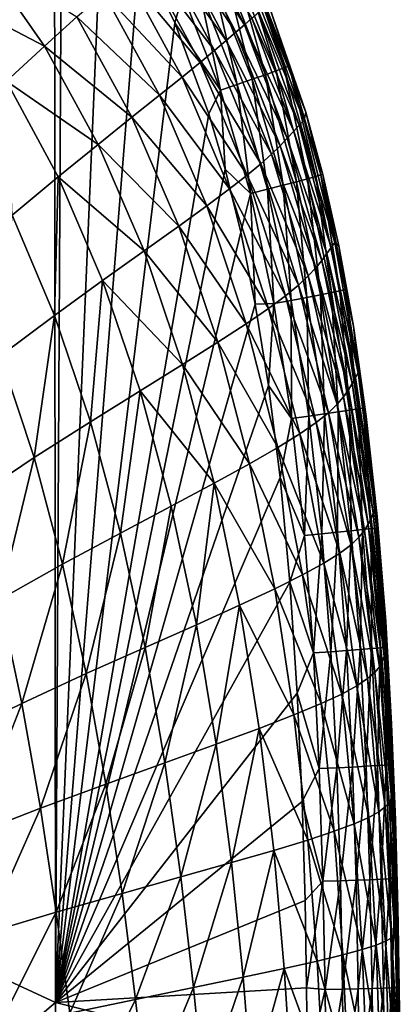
# Model space of a CAD drawing. Header units: metres. Extents: x -59 to 113, y -107 to 107.
# Tile 133 of 192: x 3.47 to 7.58, y 88.22 to 98.83. Entities that reach past the tile are written whole.
import ezdxf

# ---------------------------------------------------------------- set-up
doc = ezdxf.new("R2010")
doc.units = ezdxf.units.M
doc.layers.add('solid_20_382_333_XXX', color=7, linetype='CONTINUOUS')

msp = doc.modelspace()

# ---------------------------------------------------------------- linework, layer by layer
at = {"layer": 'solid_20_382_333_XXX'}
for points in [[(3.458387, 101.239014, -22.513395), (-4.687139, 92.191849, -22.700602), (3.849913, 100.853073, -22.518848)], [(3.849913, 100.853073, -22.518848), (-4.687139, 92.191849, -22.700602), (3.8606, 88.235008, -22.715561)], [(3.930583, 100.764153, -22.520155), (3.849913, 100.853073, -22.518848), (3.8606, 88.235008, -22.715561)], [(4.366733, 100.215111, -22.528517), (3.930583, 100.764153, -22.520155), (3.8606, 88.235008, -22.715561)], [(4.770224, 99.574326, -22.538691), (4.366733, 100.215111, -22.528517), (3.8606, 88.235008, -22.715561)], [(5.115233, 99.725243, -42.881531), (5.231021, 99.81308, -40.267052), (5.807789, 98.697128, -40.281452)], [(5.231021, 99.81308, -40.267052), (5.335015, 99.889259, -37.406361), (5.899265, 98.77713, -37.41769)], [(5.807789, 98.697128, -40.281452), (5.231021, 99.81308, -40.267052), (5.899265, 98.77713, -37.41769)], [(5.899265, 98.77713, -37.41769), (5.335015, 99.889259, -37.406361), (5.981481, 98.849197, -34.304405)], [(4.980895, 99.619583, -45.256332), (5.115233, 99.725243, -42.881531), (5.703233, 98.606873, -42.899181)], [(5.703233, 98.606873, -42.899181), (5.115233, 99.725243, -42.881531), (5.807789, 98.697128, -40.281452)], [(4.819437, 99.48848, -47.399414), (4.980895, 99.619583, -45.256332), (5.577945, 98.500961, -45.277531)], [(5.577945, 98.500961, -45.277531), (4.980895, 99.619583, -45.256332), (5.703233, 98.606873, -42.899181)], [(2.688774, 99.100357, -54.894184), (3.073157, 99.505058, -53.779716), (3.740895, 98.548439, -53.829441)], [(3.740895, 98.548439, -53.829441), (3.073157, 99.505058, -53.779716), (4.090327, 98.862724, -52.524136)], [(5.149848, 98.799477, -22.551296), (4.770224, 99.574326, -22.538691), (3.8606, 88.235008, -22.715561)], [(4.622352, 99.324219, -49.318851), (4.819437, 99.48848, -47.399414), (5.422484, 98.372581, -47.424698)], [(5.234792, 99.102745, -22.566212), (4.770224, 99.574326, -22.538691), (5.149848, 98.799477, -22.551296)], [(5.422484, 98.372581, -47.424698), (4.819437, 99.48848, -47.399414), (5.577945, 98.500961, -45.277531)], [(5.810983, 99.375267, -22.989668), (5.699562, 99.321465, -22.839737), (6.126218, 98.240013, -22.856703)], [(5.894359, 99.416489, -23.161999), (5.810983, 99.375267, -22.989668), (6.242347, 98.281746, -23.006365)], [(6.242347, 98.281746, -23.006365), (5.810983, 99.375267, -22.989668), (6.126218, 98.240013, -22.856703)], [(6.329379, 98.313995, -23.178331), (5.945912, 99.443336, -23.352537), (5.894359, 99.416489, -23.161999)], [(6.329379, 98.313995, -23.178331), (5.894359, 99.416489, -23.161999), (6.242347, 98.281746, -23.006365)], [(5.945912, 99.443336, -23.352537), (6.383396, 98.335365, -23.368437), (6.170849, 98.967125, -23.563618)], [(6.329379, 98.313995, -23.178331), (6.383396, 98.335365, -23.368437), (5.945912, 99.443336, -23.352537)], [(4.381804, 99.118507, -51.023834), (4.622352, 99.324219, -49.318851), (5.227478, 98.214828, -49.348976)], [(5.227478, 98.214828, -49.348976), (4.622352, 99.324219, -49.318851), (5.422484, 98.372581, -47.424698)], [(5.699562, 99.321465, -22.839737), (5.563871, 99.256912, -22.716393), (5.984911, 98.190178, -22.733505)], [(6.126218, 98.240013, -22.856703), (5.699562, 99.321465, -22.839737), (5.984911, 98.190178, -22.733505)], [(5.407689, 99.183395, -22.623821), (5.234792, 99.102745, -22.566212), (5.642432, 98.071823, -22.58316)], [(5.563871, 99.256912, -22.716393), (5.407689, 99.183395, -22.623821), (5.822343, 98.133652, -22.640936)], [(5.822343, 98.133652, -22.640936), (5.407689, 99.183395, -22.623821), (5.642432, 98.071823, -22.58316)], [(5.984911, 98.190178, -22.733505), (5.563871, 99.256912, -22.716393), (5.822343, 98.133652, -22.640936)], [(3.330977, 98.168999, -54.94849), (2.688774, 99.100357, -54.894184), (3.740895, 98.548439, -53.829441)], [(4.090327, 98.862724, -52.524136), (4.381804, 99.118507, -51.023834), (4.9843, 98.020157, -51.059425)], [(4.9843, 98.020157, -51.059425), (4.381804, 99.118507, -51.023834), (5.227478, 98.214828, -49.348976)], [(5.642432, 98.071823, -22.58316), (5.234792, 99.102745, -22.566212), (5.149848, 98.799477, -22.551296)], [(6.054997, 98.91301, -30.938728), (6.116932, 98.96534, -27.317715), (6.542895, 97.749702, -27.322618)], [(6.170849, 98.967125, -23.563618), (6.561272, 97.837189, -23.579445), (6.116932, 98.96534, -27.317715)], [(6.561272, 97.837189, -23.579445), (6.542895, 97.749702, -27.322618), (6.116932, 98.96534, -27.317715)], [(6.383396, 98.335365, -23.368437), (6.561272, 97.837189, -23.579445), (6.170849, 98.967125, -23.563618)], [(3.740895, 98.548439, -53.829441), (4.090327, 98.862724, -52.524136), (4.684728, 97.780647, -52.565506)], [(4.684728, 97.780647, -52.565506), (4.090327, 98.862724, -52.524136), (4.9843, 98.020157, -51.059425)], [(5.899265, 98.77713, -37.41769), (5.981481, 98.849197, -34.304405), (6.4315, 97.629379, -34.313988)], [(5.981481, 98.849197, -34.304405), (6.054997, 98.91301, -30.938728), (6.49202, 97.695389, -30.945854)], [(6.4315, 97.629379, -34.313988), (5.981481, 98.849197, -34.304405), (6.49202, 97.695389, -30.945854)], [(6.49202, 97.695389, -30.945854), (6.054997, 98.91301, -30.938728), (6.542895, 97.749702, -27.322618)], [(5.515285, 97.816147, -22.567457), (5.149848, 98.799477, -22.551296), (3.8606, 88.235008, -22.715561)], [(5.642432, 98.071823, -22.58316), (5.149848, 98.799477, -22.551296), (5.515285, 97.816147, -22.567457)], [(5.807789, 98.697128, -40.281452), (5.899265, 98.77713, -37.41769), (6.362942, 97.555298, -37.429966)], [(6.362942, 97.555298, -37.429966), (5.899265, 98.77713, -37.41769), (6.4315, 97.629379, -34.313988)], [(5.703233, 98.606873, -42.899181), (5.807789, 98.697128, -40.281452), (6.284745, 97.473999, -40.296509)], [(6.284745, 97.473999, -40.296509), (5.807789, 98.697128, -40.281452), (6.362942, 97.555298, -37.429966)], [(3.330977, 98.168999, -54.94849), (3.740895, 98.548439, -53.829441), (4.321003, 97.488571, -53.876526)], [(4.321003, 97.488571, -53.876526), (3.740895, 98.548439, -53.829441), (4.684728, 97.780647, -52.565506)], [(5.577945, 98.500961, -45.277531), (5.703233, 98.606873, -42.899181), (6.192241, 97.383766, -42.916962)], [(6.192241, 97.383766, -42.916962), (5.703233, 98.606873, -42.899181), (6.284745, 97.473999, -40.296509)], [(5.422484, 98.372581, -47.424698), (5.577945, 98.500961, -45.277531), (6.077046, 97.279991, -45.298126)], [(6.077046, 97.279991, -45.298126), (5.577945, 98.500961, -45.277531), (6.192241, 97.383766, -42.916962)], [(5.227478, 98.214828, -49.348976), (5.422484, 98.372581, -47.424698), (5.929039, 97.156708, -47.448521)], [(5.929039, 97.156708, -47.448521), (5.422484, 98.372581, -47.424698), (6.077046, 97.279991, -45.298126)], [(6.329379, 98.313995, -23.178331), (6.242347, 98.281746, -23.006365), (6.580561, 97.116882, -23.024258)], [(6.669858, 97.1418, -23.195854), (6.383396, 98.335365, -23.368437), (6.329379, 98.313995, -23.178331)], [(6.669858, 97.1418, -23.195854), (6.329379, 98.313995, -23.178331), (6.580561, 97.116882, -23.024258)], [(6.383396, 98.335365, -23.368437), (6.725488, 97.158661, -23.385534), (6.561272, 97.837189, -23.579445)], [(6.669858, 97.1418, -23.195854), (6.725488, 97.158661, -23.385534), (6.383396, 98.335365, -23.368437)], [(4.9843, 98.020157, -51.059425), (5.227478, 98.214828, -49.348976), (5.738162, 97.007881, -49.37672)], [(5.738162, 97.007881, -49.37672), (5.227478, 98.214828, -49.348976), (5.929039, 97.156708, -47.448521)], [(6.126218, 98.240013, -22.856703), (5.984911, 98.190178, -22.733505), (6.31694, 97.047104, -22.751863)], [(6.242347, 98.281746, -23.006365), (6.126218, 98.240013, -22.856703), (6.461589, 97.084969, -22.87488)], [(6.461589, 97.084969, -22.87488), (6.126218, 98.240013, -22.856703), (6.31694, 97.047104, -22.751863)], [(6.580561, 97.116882, -23.024258), (6.242347, 98.281746, -23.006365), (6.461589, 97.084969, -22.87488)], [(3.890011, 97.13784, -55.000118), (3.330977, 98.168999, -54.94849), (4.321003, 97.488571, -53.876526)], [(3.393612, 96.723701, -55.944027), (3.330977, 98.168999, -54.94849), (3.890011, 97.13784, -55.000118)], [(5.822343, 98.133652, -22.640936), (5.642432, 98.071823, -22.58316), (5.96659, 96.957779, -22.601463)], [(5.984911, 98.190178, -22.733505), (5.822343, 98.133652, -22.640936), (6.150608, 97.004349, -22.659344)], [(6.150608, 97.004349, -22.659344), (5.822343, 98.133652, -22.640936), (5.96659, 96.957779, -22.601463)], [(6.31694, 97.047104, -22.751863), (5.984911, 98.190178, -22.733505), (6.150608, 97.004349, -22.659344)], [(4.684728, 97.780647, -52.565506), (4.9843, 98.020157, -51.059425), (5.495084, 96.826744, -51.091751)], [(5.495084, 96.826744, -51.091751), (4.9843, 98.020157, -51.059425), (5.738162, 97.007881, -49.37672)], [(5.642432, 98.071823, -22.58316), (5.515285, 97.816147, -22.567457), (5.691195, 97.220398, -22.577242)], [(5.96659, 96.957779, -22.601463), (5.642432, 98.071823, -22.58316), (5.691195, 97.220398, -22.577242)], [(5.691195, 97.220398, -22.577242), (5.515285, 97.816147, -22.567457), (3.8606, 88.235008, -22.715561)], [(4.321003, 97.488571, -53.876526), (4.684728, 97.780647, -52.565506), (5.19087, 96.606186, -52.602852)], [(5.19087, 96.606186, -52.602852), (4.684728, 97.780647, -52.565506), (5.495084, 96.826744, -51.091751)], [(6.561272, 97.837189, -23.579445), (6.744411, 97.162338, -23.589001), (6.542895, 97.749702, -27.322618)], [(6.725488, 97.158661, -23.385534), (6.744411, 97.162338, -23.589001), (6.561272, 97.837189, -23.579445)], [(6.4315, 97.629379, -34.313988), (6.49202, 97.695389, -30.945854), (6.83658, 96.37648, -30.953732)], [(6.49202, 97.695389, -30.945854), (6.542895, 97.749702, -27.322618), (6.876244, 96.430519, -27.327917)], [(6.83658, 96.37648, -30.953732), (6.49202, 97.695389, -30.945854), (6.876244, 96.430519, -27.327917)], [(6.744411, 97.162338, -23.589001), (6.876244, 96.430519, -27.327917), (6.542895, 97.749702, -27.322618)], [(6.362942, 97.555298, -37.429966), (6.4315, 97.629379, -34.313988), (6.789119, 96.310974, -34.32449)], [(6.789119, 96.310974, -34.32449), (6.4315, 97.629379, -34.313988), (6.83658, 96.37648, -30.953732)], [(3.890011, 97.13784, -55.000118), (4.321003, 97.488571, -53.876526), (4.817039, 96.339211, -53.919044)], [(4.817039, 96.339211, -53.919044), (4.321003, 97.488571, -53.876526), (5.19087, 96.606186, -52.602852)], [(6.192241, 97.383766, -42.916962), (6.284745, 97.473999, -40.296509), (6.669223, 96.158073, -40.311989)], [(6.284745, 97.473999, -40.296509), (6.362942, 97.555298, -37.429966), (6.734191, 96.237778, -37.443058)], [(6.669223, 96.158073, -40.311989), (6.284745, 97.473999, -40.296509), (6.734191, 96.237778, -37.443058)], [(6.734191, 96.237778, -37.443058), (6.362942, 97.555298, -37.429966), (6.789119, 96.310974, -34.32449)], [(6.077046, 97.279991, -45.298126), (6.192241, 97.383766, -42.916962), (6.588823, 96.070686, -42.934502)], [(6.588823, 96.070686, -42.934502), (6.192241, 97.383766, -42.916962), (6.669223, 96.158073, -40.311989)], [(5.929039, 97.156708, -47.448521), (6.077046, 97.279991, -45.298126), (6.48406, 95.971756, -45.317593)], [(6.48406, 95.971756, -45.317593), (6.077046, 97.279991, -45.298126), (6.588823, 96.070686, -42.934502)], [(5.859447, 96.540421, -22.588356), (5.691195, 97.220398, -22.577242), (3.8606, 88.235008, -22.715561)], [(5.96659, 96.957779, -22.601463), (5.691195, 97.220398, -22.577242), (5.859447, 96.540421, -22.588356)], [(5.738162, 97.007881, -49.37672), (5.929039, 97.156708, -47.448521), (6.34434, 95.856209, -47.470161)], [(6.34434, 95.856209, -47.470161), (5.929039, 97.156708, -47.448521), (6.48406, 95.971756, -45.317593)], [(6.669858, 97.1418, -23.195854), (6.580561, 97.116882, -23.024258), (6.840492, 95.890541, -23.043047)], [(6.931142, 95.909615, -23.214296), (6.725488, 97.158661, -23.385534), (6.669858, 97.1418, -23.195854)], [(6.931142, 95.909615, -23.214296), (6.669858, 97.1418, -23.195854), (6.840492, 95.890541, -23.043047)], [(6.725488, 97.158661, -23.385534), (6.987805, 95.922836, -23.403578), (6.744411, 97.162338, -23.589001)], [(6.931142, 95.909615, -23.214296), (6.987805, 95.922836, -23.403578), (6.725488, 97.158661, -23.385534)], [(6.744411, 97.162338, -23.589001), (6.917139, 96.394852, -23.599928), (6.876244, 96.430519, -27.327917)], [(6.987805, 95.922836, -23.403578), (6.917139, 96.394852, -23.599928), (6.744411, 97.162338, -23.589001)], [(3.850407, 95.645042, -55.992989), (3.393612, 96.723701, -55.944027), (3.890011, 97.13784, -55.000118)], [(3.850407, 95.645042, -55.992989), (3.890011, 97.13784, -55.000118), (4.369726, 96.020271, -55.04694)], [(4.369726, 96.020271, -55.04694), (3.890011, 97.13784, -55.000118), (4.817039, 96.339211, -53.919044)], [(6.31694, 97.047104, -22.751863), (6.150608, 97.004349, -22.659344), (6.404961, 95.80619, -22.678679)], [(6.461589, 97.084969, -22.87488), (6.31694, 97.047104, -22.751863), (6.573368, 95.838036, -22.771124)], [(6.573368, 95.838036, -22.771124), (6.31694, 97.047104, -22.751863), (6.404961, 95.80619, -22.678679)], [(6.580561, 97.116882, -23.024258), (6.461589, 97.084969, -22.87488), (6.71989, 95.866417, -22.893951)], [(6.71989, 95.866417, -22.893951), (6.461589, 97.084969, -22.87488), (6.573368, 95.838036, -22.771124)], [(6.840492, 95.890541, -23.043047), (6.580561, 97.116882, -23.024258), (6.71989, 95.866417, -22.893951)], [(5.495084, 96.826744, -51.091751), (5.738162, 97.007881, -49.37672), (6.159125, 95.718864, -49.401119)], [(6.159125, 95.718864, -49.401119), (5.738162, 97.007881, -49.37672), (6.34434, 95.856209, -47.470161)], [(5.96659, 96.957779, -22.601463), (5.859447, 96.540421, -22.588356), (6.016726, 95.765457, -22.600918)], [(6.150608, 97.004349, -22.659344), (5.96659, 96.957779, -22.601463), (6.2187, 95.771675, -22.620737)], [(6.2187, 95.771675, -22.620737), (5.96659, 96.957779, -22.601463), (6.016726, 95.765457, -22.600918)], [(6.404961, 95.80619, -22.678679), (6.150608, 97.004349, -22.659344), (6.2187, 95.771675, -22.620737)], [(5.19087, 96.606186, -52.602852), (5.495084, 96.826744, -51.091751), (5.918499, 95.553818, -51.119541)], [(5.918499, 95.553818, -51.119541), (5.495084, 96.826744, -51.091751), (6.159125, 95.718864, -49.401119)], [(3.26733, 95.210098, -56.766987), (3.393612, 96.723701, -55.944027), (3.850407, 95.645042, -55.992989)], [(6.016726, 95.765457, -22.600918), (5.859447, 96.540421, -22.588356), (3.8606, 88.235008, -22.715561)], [(4.817039, 96.339211, -53.919044), (5.19087, 96.606186, -52.602852), (5.612879, 95.354759, -52.634586)], [(5.612879, 95.354759, -52.634586), (5.19087, 96.606186, -52.602852), (5.918499, 95.553818, -51.119541)], [(6.83658, 96.37648, -30.953732), (6.876244, 96.430519, -27.327917), (7.127976, 95.02475, -27.333559)], [(7.075431, 95.526741, -23.612326), (7.127976, 95.02475, -27.333559), (6.876244, 96.430519, -27.327917)], [(6.917139, 96.394852, -23.599928), (7.075431, 95.526741, -23.612326), (6.876244, 96.430519, -27.327917)], [(4.369726, 96.020271, -55.04694), (4.817039, 96.339211, -53.919044), (5.23312, 95.115501, -53.955101)], [(5.23312, 95.115501, -53.955101), (4.817039, 96.339211, -53.919044), (5.612879, 95.354759, -52.634586)], [(6.734191, 96.237778, -37.443058), (6.789119, 96.310974, -34.32449), (7.063971, 94.91127, -34.335827)], [(6.789119, 96.310974, -34.32449), (6.83658, 96.37648, -30.953732), (7.099034, 94.973396, -30.962309)], [(7.063971, 94.91127, -34.335827), (6.789119, 96.310974, -34.32449), (7.099034, 94.973396, -30.962309)], [(7.099034, 94.973396, -30.962309), (6.83658, 96.37648, -30.953732), (7.127976, 95.02475, -27.333559)], [(6.987805, 95.922836, -23.403578), (7.075431, 95.526741, -23.612326), (6.917139, 96.394852, -23.599928)], [(6.669223, 96.158073, -40.311989), (6.734191, 96.237778, -37.443058), (7.021906, 94.842033, -37.45681)], [(7.021906, 94.842033, -37.45681), (6.734191, 96.237778, -37.443058), (7.063971, 94.91127, -34.335827)], [(6.588823, 96.070686, -42.934502), (6.669223, 96.158073, -40.311989), (6.969398, 94.767036, -40.327637)], [(6.969398, 94.767036, -40.327637), (6.669223, 96.158073, -40.311989), (7.021906, 94.842033, -37.45681)], [(4.237759, 94.497475, -56.035126), (3.850407, 95.645042, -55.992989), (4.369726, 96.020271, -55.04694)], [(4.237759, 94.497475, -56.035126), (4.369726, 96.020271, -55.04694), (4.774478, 94.831062, -55.086834)], [(4.774478, 94.831062, -55.086834), (4.369726, 96.020271, -55.04694), (5.23312, 95.115501, -53.955101)], [(6.48406, 95.971756, -45.317593), (6.588823, 96.070686, -42.934502), (6.900473, 94.685493, -42.951443)], [(6.900473, 94.685493, -42.951443), (6.588823, 96.070686, -42.934502), (6.969398, 94.767036, -40.327637)], [(6.34434, 95.856209, -47.470161), (6.48406, 95.971756, -45.317593), (6.805847, 94.594292, -45.335468)], [(6.805847, 94.594292, -45.335468), (6.48406, 95.971756, -45.317593), (6.900473, 94.685493, -42.951443)], [(6.840492, 95.890541, -23.043047), (6.71989, 95.866417, -22.893951), (6.913349, 94.603935, -22.913475)], [(6.931142, 95.909615, -23.214296), (6.840492, 95.890541, -23.043047), (7.034844, 94.621979, -23.062315)], [(7.034844, 94.621979, -23.062315), (6.840492, 95.890541, -23.043047), (6.913349, 94.603935, -22.913475)], [(7.126277, 94.636475, -23.23325), (6.987805, 95.922836, -23.403578), (6.931142, 95.909615, -23.214296)], [(7.126277, 94.636475, -23.23325), (6.931142, 95.909615, -23.214296), (7.034844, 94.621979, -23.062315)], [(6.987805, 95.922836, -23.403578), (7.183599, 94.646835, -23.422186), (7.075431, 95.526741, -23.612326)], [(7.126277, 94.636475, -23.23325), (7.183599, 94.646835, -23.422186), (6.987805, 95.922836, -23.403578)], [(6.15906, 94.888985, -22.61496), (6.016726, 95.765457, -22.600918), (3.8606, 88.235008, -22.715561)], [(6.2187, 95.771675, -22.620737), (6.016726, 95.765457, -22.600918), (6.15906, 94.888985, -22.61496)], [(6.408972, 94.534386, -22.640497), (6.2187, 95.771675, -22.620737), (6.15906, 94.888985, -22.61496)], [(6.159125, 95.718864, -49.401119), (6.34434, 95.856209, -47.470161), (6.674677, 94.489204, -47.488998)], [(6.404961, 95.80619, -22.678679), (6.2187, 95.771675, -22.620737), (6.408972, 94.534386, -22.640497)], [(6.674677, 94.489204, -47.488998), (6.34434, 95.856209, -47.470161), (6.805847, 94.594292, -45.335468)], [(6.573368, 95.838036, -22.771124), (6.404961, 95.80619, -22.678679), (6.596364, 94.559547, -22.698469)], [(6.596364, 94.559547, -22.698469), (6.404961, 95.80619, -22.678679), (6.408972, 94.534386, -22.640497)], [(6.71989, 95.866417, -22.893951), (6.573368, 95.838036, -22.771124), (6.765839, 94.582924, -22.790829)], [(6.765839, 94.582924, -22.790829), (6.573368, 95.838036, -22.771124), (6.596364, 94.559547, -22.698469)], [(6.913349, 94.603935, -22.913475), (6.71989, 95.866417, -22.893951), (6.765839, 94.582924, -22.790829)], [(5.918499, 95.553818, -51.119541), (6.159125, 95.718864, -49.401119), (6.496155, 94.365921, -49.421329)], [(6.496155, 94.365921, -49.421329), (6.159125, 95.718864, -49.401119), (6.674677, 94.489204, -47.488998)], [(3.63139, 94.111694, -56.809048), (3.26733, 95.210098, -56.766987), (3.850407, 95.645042, -55.992989)], [(3.63139, 94.111694, -56.809048), (3.850407, 95.645042, -55.992989), (4.237759, 94.497475, -56.035126)], [(5.612879, 95.354759, -52.634586), (5.918499, 95.553818, -51.119541), (6.25992, 94.219406, -51.141697)], [(6.25992, 94.219406, -51.141697), (5.918499, 95.553818, -51.119541), (6.496155, 94.365921, -49.421329)], [(7.075431, 95.526741, -23.612326), (7.215487, 94.553078, -23.626236), (7.127976, 95.02475, -27.333559)], [(7.183599, 94.646835, -23.422186), (7.215487, 94.553078, -23.626236), (7.075431, 95.526741, -23.612326)], [(5.23312, 95.115501, -53.955101), (5.612879, 95.354759, -52.634586), (5.955852, 94.044189, -52.659298)], [(5.955852, 94.044189, -52.659298), (5.612879, 95.354759, -52.634586), (6.25992, 94.219406, -51.141697)], [(2.97308, 93.6717, -57.424297), (3.26733, 95.210098, -56.766987), (3.63139, 94.111694, -56.809048)], [(4.774478, 94.831062, -55.086834), (5.23312, 95.115501, -53.955101), (5.574229, 93.834915, -53.982979)], [(5.574229, 93.834915, -53.982979), (5.23312, 95.115501, -53.955101), (5.955852, 94.044189, -52.659298)], [(7.099034, 94.973396, -30.962309), (7.127976, 95.02475, -27.333559), (7.310139, 93.557106, -27.339476)], [(7.215487, 94.553078, -23.626236), (7.310139, 93.557106, -27.339476), (7.127976, 95.02475, -27.333559)], [(7.063971, 94.91127, -34.335827), (7.099034, 94.973396, -30.962309), (7.290889, 93.510704, -30.971495)], [(7.290889, 93.510704, -30.971495), (7.099034, 94.973396, -30.962309), (7.310139, 93.557106, -27.339476)], [(6.284249, 93.896751, -22.630606), (6.15906, 94.888985, -22.61496), (3.8606, 88.235008, -22.715561)], [(4.561118, 93.297318, -56.068501), (4.237759, 94.497475, -56.035126), (4.774478, 94.831062, -55.086834)], [(4.561118, 93.297318, -56.068501), (4.774478, 94.831062, -55.086834), (5.10936, 93.587151, -55.117882)], [(5.10936, 93.587151, -55.117882), (4.774478, 94.831062, -55.086834), (5.574229, 93.834915, -53.982979)], [(6.408972, 94.534386, -22.640497), (6.15906, 94.888985, -22.61496), (6.284249, 93.896751, -22.630606)], [(6.969398, 94.767036, -40.327637), (7.021906, 94.842033, -37.45681), (7.236427, 93.392296, -37.471004)], [(7.021906, 94.842033, -37.45681), (7.063971, 94.91127, -34.335827), (7.266973, 93.454659, -34.347858)], [(7.236427, 93.392296, -37.471004), (7.021906, 94.842033, -37.45681), (7.266973, 93.454659, -34.347858)], [(7.266973, 93.454659, -34.347858), (7.063971, 94.91127, -34.335827), (7.290889, 93.510704, -30.971495)], [(6.900473, 94.685493, -42.951443), (6.969398, 94.767036, -40.327637), (7.195066, 93.324944, -40.343174)], [(7.195066, 93.324944, -40.343174), (6.969398, 94.767036, -40.327637), (7.236427, 93.392296, -37.471004)], [(6.674677, 94.489204, -47.488998), (6.805847, 94.594292, -45.335468), (7.051212, 93.171356, -45.351376)], [(6.913349, 94.603935, -22.913475), (6.765839, 94.582924, -22.790829), (6.905307, 93.306068, -22.810495)], [(6.805847, 94.594292, -45.335468), (6.900473, 94.685493, -42.951443), (7.136479, 93.252121, -42.967464)], [(7.051212, 93.171356, -45.351376), (6.805847, 94.594292, -45.335468), (7.136479, 93.252121, -42.967464)], [(7.136479, 93.252121, -42.967464), (6.900473, 94.685493, -42.951443), (7.195066, 93.324944, -40.343174)], [(7.053334, 93.321411, -22.932981), (6.913349, 94.603935, -22.913475), (6.905307, 93.306068, -22.810495)], [(7.034844, 94.621979, -23.062315), (6.913349, 94.603935, -22.913475), (7.053334, 93.321411, -22.932981)], [(7.126277, 94.636475, -23.23325), (7.034844, 94.621979, -23.062315), (7.175322, 93.334785, -23.0816)], [(7.175322, 93.334785, -23.0816), (7.034844, 94.621979, -23.062315), (7.053334, 93.321411, -22.932981)], [(7.267218, 93.345749, -23.252272), (7.183599, 94.646835, -23.422186), (7.126277, 94.636475, -23.23325)], [(7.267218, 93.345749, -23.252272), (7.126277, 94.636475, -23.23325), (7.175322, 93.334785, -23.0816)], [(7.183599, 94.646835, -23.422186), (7.324968, 93.353874, -23.440912), (7.215487, 94.553078, -23.626236)], [(7.267218, 93.345749, -23.252272), (7.324968, 93.353874, -23.440912), (7.183599, 94.646835, -23.422186)], [(3.937607, 92.962692, -56.843327), (3.63139, 94.111694, -56.809048), (4.237759, 94.497475, -56.035126)], [(3.937607, 92.962692, -56.843327), (4.237759, 94.497475, -56.035126), (4.561118, 93.297318, -56.068501)], [(6.547347, 93.271172, -22.660234), (6.408972, 94.534386, -22.640497), (6.284249, 93.896751, -22.630606)], [(6.596364, 94.559547, -22.698469), (6.408972, 94.534386, -22.640497), (6.547347, 93.271172, -22.660234)], [(6.496155, 94.365921, -49.421329), (6.674677, 94.489204, -47.488998), (6.928377, 93.079262, -47.504585)], [(6.735293, 93.289177, -22.71822), (6.596364, 94.559547, -22.698469), (6.547347, 93.271172, -22.660234)], [(6.765839, 94.582924, -22.790829), (6.596364, 94.559547, -22.698469), (6.735293, 93.289177, -22.71822)], [(6.928377, 93.079262, -47.504585), (6.674677, 94.489204, -47.488998), (7.051212, 93.171356, -45.351376)], [(6.905307, 93.306068, -22.810495), (6.765839, 94.582924, -22.790829), (6.735293, 93.289177, -22.71822)], [(7.215487, 94.553078, -23.626236), (7.333623, 93.476715, -23.641569), (7.310139, 93.557106, -27.339476)], [(7.324968, 93.353874, -23.440912), (7.333623, 93.476715, -23.641569), (7.215487, 94.553078, -23.626236)], [(6.25992, 94.219406, -51.141697), (6.496155, 94.365921, -49.421329), (6.757099, 92.972351, -49.436768)], [(6.757099, 92.972351, -49.436768), (6.496155, 94.365921, -49.421329), (6.928377, 93.079262, -47.504585)], [(5.955852, 94.044189, -52.659298), (6.25992, 94.219406, -51.141697), (6.526735, 92.846436, -51.157425)], [(6.526735, 92.846436, -51.157425), (6.25992, 94.219406, -51.141697), (6.757099, 92.972351, -49.436768)], [(3.25716, 92.581581, -57.458035), (2.97308, 93.6717, -57.424297), (3.63139, 94.111694, -56.809048)], [(3.25716, 92.581581, -57.458035), (3.63139, 94.111694, -56.809048), (3.937607, 92.962692, -56.843327)], [(5.574229, 93.834915, -53.982979), (5.955852, 94.044189, -52.659298), (6.226768, 92.69693, -52.675957)], [(6.226768, 92.69693, -52.675957), (5.955852, 94.044189, -52.659298), (6.526735, 92.846436, -51.157425)], [(6.390573, 92.768257, -22.648054), (6.284249, 93.896751, -22.630606), (3.8606, 88.235008, -22.715561)], [(6.547347, 93.271172, -22.660234), (6.284249, 93.896751, -22.630606), (6.390573, 92.768257, -22.648054)], [(5.380895, 92.309708, -55.138546), (5.10936, 93.587151, -55.117882), (5.574229, 93.834915, -53.982979)], [(5.380895, 92.309708, -55.138546), (5.574229, 93.834915, -53.982979), (5.847033, 92.51931, -54.001366)], [(5.847033, 92.51931, -54.001366), (5.574229, 93.834915, -53.982979), (6.226768, 92.69693, -52.675957)], [(4.827099, 92.064934, -56.091534), (4.561118, 93.297318, -56.068501), (5.10936, 93.587151, -55.117882)], [(4.827099, 92.064934, -56.091534), (5.10936, 93.587151, -55.117882), (5.380895, 92.309708, -55.138546)], [(7.290889, 93.510704, -30.971495), (7.310139, 93.557106, -27.339476), (7.434881, 92.053459, -27.345596)], [(7.424948, 92.345581, -23.657578), (7.434881, 92.053459, -27.345596), (7.310139, 93.557106, -27.339476)], [(7.333623, 93.476715, -23.641569), (7.424948, 92.345581, -23.657578), (7.310139, 93.557106, -27.339476)], [(7.236427, 93.392296, -37.471004), (7.266973, 93.454659, -34.347858), (7.409194, 91.966606, -34.360424)], [(7.266973, 93.454659, -34.347858), (7.290889, 93.510704, -30.971495), (7.423771, 92.014091, -30.981188)], [(7.409194, 91.966606, -34.360424), (7.266973, 93.454659, -34.347858), (7.423771, 92.014091, -30.981188)], [(7.423771, 92.014091, -30.981188), (7.290889, 93.510704, -30.971495), (7.434881, 92.053459, -27.345596)], [(7.324968, 93.353874, -23.440912), (7.424948, 92.345581, -23.657578), (7.333623, 93.476715, -23.641569)], [(7.053334, 93.321411, -22.932981), (6.905307, 93.306068, -22.810495), (7.002355, 92.030464, -22.82972)], [(7.150625, 92.041512, -22.952074), (7.053334, 93.321411, -22.932981), (7.002355, 92.030464, -22.82972)], [(7.175322, 93.334785, -23.0816), (7.053334, 93.321411, -22.932981), (7.150625, 92.041512, -22.952074)], [(7.136479, 93.252121, -42.967464), (7.195066, 93.324944, -40.343174), (7.356241, 91.856827, -40.358315)], [(7.272867, 92.051323, -23.100512), (7.175322, 93.334785, -23.0816), (7.150625, 92.041512, -22.952074)], [(7.267218, 93.345749, -23.252272), (7.175322, 93.334785, -23.0816), (7.272867, 92.051323, -23.100512)], [(7.195066, 93.324944, -40.343174), (7.236427, 93.392296, -37.471004), (7.388276, 91.913795, -37.485428)], [(7.356241, 91.856827, -40.358315), (7.195066, 93.324944, -40.343174), (7.388276, 91.913795, -37.485428)], [(7.388276, 91.913795, -37.485428), (7.236427, 93.392296, -37.471004), (7.409194, 91.966606, -34.360424)], [(7.365028, 92.059586, -23.270966), (7.324968, 93.353874, -23.440912), (7.267218, 93.345749, -23.252272)], [(7.365028, 92.059586, -23.270966), (7.267218, 93.345749, -23.252272), (7.272867, 92.051323, -23.100512)], [(7.324968, 93.353874, -23.440912), (7.423058, 92.065987, -23.459372), (7.424948, 92.345581, -23.657578)], [(7.365028, 92.059586, -23.270966), (7.423058, 92.065987, -23.459372), (7.324968, 93.353874, -23.440912)], [(4.19288, 91.782578, -56.868439), (3.937607, 92.962692, -56.843327), (4.561118, 93.297318, -56.068501)], [(4.19288, 91.782578, -56.868439), (4.561118, 93.297318, -56.068501), (4.827099, 92.064934, -56.091534)], [(6.643934, 92.00592, -22.679525), (6.547347, 93.271172, -22.660234), (6.390573, 92.768257, -22.648054)], [(6.735293, 93.289177, -22.71822), (6.547347, 93.271172, -22.660234), (6.643934, 92.00592, -22.679525)], [(6.832107, 92.018494, -22.737514), (6.735293, 93.289177, -22.71822), (6.643934, 92.00592, -22.679525)], [(6.905307, 93.306068, -22.810495), (6.735293, 93.289177, -22.71822), (6.832107, 92.018494, -22.737514)], [(7.002355, 92.030464, -22.82972), (6.905307, 93.306068, -22.810495), (6.832107, 92.018494, -22.737514)], [(7.051212, 93.171356, -45.351376), (7.136479, 93.252121, -42.967464), (7.306374, 91.795372, -42.982243)], [(7.306374, 91.795372, -42.982243), (7.136479, 93.252121, -42.967464), (7.356241, 91.856827, -40.358315)], [(6.928377, 93.079262, -47.504585), (7.051212, 93.171356, -45.351376), (7.229226, 91.727554, -45.36496)], [(7.229226, 91.727554, -45.36496), (7.051212, 93.171356, -45.351376), (7.306374, 91.795372, -42.982243)], [(6.757099, 92.972351, -49.436768), (6.928377, 93.079262, -47.504585), (7.11405, 91.650719, -47.516502)], [(7.11405, 91.650719, -47.516502), (6.928377, 93.079262, -47.504585), (7.229226, 91.727554, -45.36496)], [(3.496215, 91.461243, -57.484776), (3.25716, 92.581581, -57.458035), (3.937607, 92.962692, -56.843327)], [(3.496215, 91.461243, -57.484776), (3.937607, 92.962692, -56.843327), (4.19288, 91.782578, -56.868439)], [(6.526735, 92.846436, -51.157425), (6.757099, 92.972351, -49.436768), (6.950095, 91.562172, -49.446892)], [(6.950095, 91.562172, -49.446892), (6.757099, 92.972351, -49.436768), (7.11405, 91.650719, -47.516502)], [(6.226768, 92.69693, -52.675957), (6.526735, 92.846436, -51.157425), (6.726616, 91.458549, -51.165997)], [(6.726616, 91.458549, -51.165997), (6.526735, 92.846436, -51.157425), (6.950095, 91.562172, -49.446892)], [(6.470681, 91.571487, -22.66613), (6.390573, 92.768257, -22.648054), (3.8606, 88.235008, -22.715561)], [(5.847033, 92.51931, -54.001366), (6.226768, 92.69693, -52.675957), (6.432879, 91.336113, -52.683582)], [(6.432879, 91.336113, -52.683582), (6.226768, 92.69693, -52.675957), (6.726616, 91.458549, -51.165997)], [(6.643934, 92.00592, -22.679525), (6.390573, 92.768257, -22.648054), (6.470681, 91.571487, -22.66613)], [(2.755678, 91.100273, -57.962517), (3.25716, 92.581581, -57.458035), (3.496215, 91.461243, -57.484776)], [(5.595809, 91.0205, -55.147358), (5.380895, 92.309708, -55.138546), (5.847033, 92.51931, -54.001366)], [(5.595809, 91.0205, -55.147358), (5.847033, 92.51931, -54.001366), (6.058437, 91.191193, -54.009007)], [(6.058437, 91.191193, -54.009007), (5.847033, 92.51931, -54.001366), (6.432879, 91.336113, -52.683582)], [(5.042475, 90.821259, -56.102711), (4.827099, 92.064934, -56.091534), (5.380895, 92.309708, -55.138546)], [(5.042475, 90.821259, -56.102711), (5.380895, 92.309708, -55.138546), (5.595809, 91.0205, -55.147358)], [(7.423058, 92.065987, -23.459372), (7.488725, 91.23748, -23.673126), (7.424948, 92.345581, -23.657578)], [(7.424948, 92.345581, -23.657578), (7.488725, 91.23748, -23.673126), (7.434881, 92.053459, -27.345596)], [(3.8606, 88.235008, -22.715561), (-4.687139, 92.191849, -22.700602), (-4.684649, 80.998047, -22.829979)], [(4.404223, 90.591377, -56.883049), (4.19288, 91.782578, -56.868439), (4.827099, 92.064934, -56.091534)], [(4.404223, 90.591377, -56.883049), (4.827099, 92.064934, -56.091534), (5.042475, 90.821259, -56.102711)], [(7.272867, 92.051323, -23.100512), (7.150625, 92.041512, -22.952074), (7.214925, 90.7827, -22.970455)], [(7.337284, 90.789833, -23.118752), (7.272867, 92.051323, -23.100512), (7.214925, 90.7827, -22.970455)], [(7.365028, 92.059586, -23.270966), (7.272867, 92.051323, -23.100512), (7.337284, 90.789833, -23.118752)], [(7.42959, 90.796051, -23.28904), (7.365028, 92.059586, -23.270966), (7.337284, 90.789833, -23.118752)], [(7.42959, 90.796051, -23.28904), (7.423058, 92.065987, -23.459372), (7.365028, 92.059586, -23.270966)], [(7.423058, 92.065987, -23.459372), (7.487797, 90.801132, -23.477264), (7.488725, 91.23748, -23.673126)], [(7.42959, 90.796051, -23.28904), (7.487797, 90.801132, -23.477264), (7.423058, 92.065987, -23.459372)], [(7.423771, 92.014091, -30.981188), (7.434881, 92.053459, -27.345596), (7.513947, 90.546364, -27.351835)], [(7.488725, 91.23748, -23.673126), (7.513947, 90.546364, -27.351835), (7.434881, 92.053459, -27.345596)], [(6.708015, 90.758095, -22.698065), (6.643934, 92.00592, -22.679525), (6.470681, 91.571487, -22.66613)], [(6.832107, 92.018494, -22.737514), (6.643934, 92.00592, -22.679525), (6.708015, 90.758095, -22.698065)], [(6.896243, 90.766609, -22.756056), (6.832107, 92.018494, -22.737514), (6.708015, 90.758095, -22.698065)], [(7.002355, 92.030464, -22.82972), (6.832107, 92.018494, -22.737514), (6.896243, 90.766609, -22.756056)], [(7.066562, 90.774887, -22.848204), (7.002355, 92.030464, -22.82972), (6.896243, 90.766609, -22.756056)], [(7.150625, 92.041512, -22.952074), (7.002355, 92.030464, -22.82972), (7.066562, 90.774887, -22.848204)], [(7.214925, 90.7827, -22.970455), (7.150625, 92.041512, -22.952074), (7.066562, 90.774887, -22.848204)], [(7.388276, 91.913795, -37.485428), (7.409194, 91.966606, -34.360424), (7.501757, 90.478561, -34.373322)], [(7.409194, 91.966606, -34.360424), (7.423771, 92.014091, -30.981188), (7.509124, 90.51561, -30.991245)], [(7.501757, 90.478561, -34.373322), (7.409194, 91.966606, -34.360424), (7.509124, 90.51561, -30.991245)], [(7.509124, 90.51561, -30.991245), (7.423771, 92.014091, -30.981188), (7.513947, 90.546364, -27.351835)], [(7.306374, 91.795372, -42.982243), (7.356241, 91.856827, -40.358315), (7.463476, 90.392822, -40.372795)], [(7.356241, 91.856827, -40.358315), (7.388276, 91.913795, -37.485428), (7.488279, 90.43734, -37.499825)], [(7.463476, 90.392822, -40.372795), (7.356241, 91.856827, -40.358315), (7.488279, 90.43734, -37.499825)], [(7.488279, 90.43734, -37.499825), (7.388276, 91.913795, -37.485428), (7.501757, 90.478561, -34.373322)], [(3.697515, 90.329735, -57.503582), (3.496215, 91.461243, -57.484776), (4.19288, 91.782578, -56.868439)], [(3.697515, 90.329735, -57.503582), (4.19288, 91.782578, -56.868439), (4.404223, 90.591377, -56.883049)], [(7.11405, 91.650719, -47.516502), (7.229226, 91.727554, -45.36496), (7.349907, 90.291756, -45.376019)], [(7.229226, 91.727554, -45.36496), (7.306374, 91.795372, -42.982243), (7.420452, 90.344765, -42.995529)], [(7.349907, 90.291756, -45.376019), (7.229226, 91.727554, -45.36496), (7.420452, 90.344765, -42.995529)], [(7.420452, 90.344765, -42.995529), (7.306374, 91.795372, -42.982243), (7.463476, 90.392822, -40.372795)], [(6.950095, 91.562172, -49.446892), (7.11405, 91.650719, -47.516502), (7.241405, 90.231842, -47.524563)], [(7.241405, 90.231842, -47.524563), (7.11405, 91.650719, -47.516502), (7.349907, 90.291756, -45.376019)], [(6.523402, 90.401566, -22.683367), (6.470681, 91.571487, -22.66613), (3.8606, 88.235008, -22.715561)], [(6.708015, 90.758095, -22.698065), (6.470681, 91.571487, -22.66613), (6.523402, 90.401566, -22.683367)], [(6.726616, 91.458549, -51.165997), (6.950095, 91.562172, -49.446892), (7.084476, 90.163002, -49.451481)], [(7.084476, 90.163002, -49.451481), (6.950095, 91.562172, -49.446892), (7.241405, 90.231842, -47.524563)], [(2.939776, 90.035912, -57.985897), (2.755678, 91.100273, -57.962517), (3.496215, 91.461243, -57.484776)], [(2.939776, 90.035912, -57.985897), (3.496215, 91.461243, -57.484776), (3.697515, 90.329735, -57.503582)], [(6.432879, 91.336113, -52.683582), (6.726616, 91.458549, -51.165997), (6.868468, 90.082649, -51.167084)], [(6.868468, 90.082649, -51.167084), (6.726616, 91.458549, -51.165997), (7.084476, 90.163002, -49.451481)], [(6.058437, 91.191193, -54.009007), (6.432879, 91.336113, -52.683582), (6.582623, 89.987907, -52.68169)], [(6.582623, 89.987907, -52.68169), (6.432879, 91.336113, -52.683582), (6.868468, 90.082649, -51.167084)], [(7.487797, 90.801132, -23.477264), (7.530024, 90.204674, -23.687483), (7.488725, 91.23748, -23.673126)], [(7.488725, 91.23748, -23.673126), (7.530024, 90.204674, -23.687483), (7.513947, 90.546364, -27.351835)], [(5.761669, 89.74398, -55.143394), (5.595809, 91.0205, -55.147358), (6.058437, 91.191193, -54.009007)], [(5.761669, 89.74398, -55.143394), (6.058437, 91.191193, -54.009007), (6.216415, 89.8759, -54.005196)], [(6.216415, 89.8759, -54.005196), (6.058437, 91.191193, -54.009007), (6.582623, 89.987907, -52.68169)], [(5.214541, 89.589813, -56.100975), (5.042475, 90.821259, -56.102711), (5.595809, 91.0205, -55.147358)], [(5.214541, 89.589813, -56.100975), (5.595809, 91.0205, -55.147358), (5.761669, 89.74398, -55.143394)], [(4.578809, 89.411652, -56.886127), (4.404223, 90.591377, -56.883049), (5.042475, 90.821259, -56.102711)], [(4.578809, 89.411652, -56.886127), (5.042475, 90.821259, -56.102711), (5.214541, 89.589813, -56.100975)], [(7.066562, 90.774887, -22.848204), (6.896243, 90.766609, -22.756056), (6.936034, 89.548538, -22.773643)], [(7.106355, 89.554108, -22.865751), (7.066562, 90.774887, -22.848204), (6.936034, 89.548538, -22.773643)], [(7.214925, 90.7827, -22.970455), (7.066562, 90.774887, -22.848204), (7.106355, 89.554108, -22.865751)], [(7.25474, 89.55954, -22.987926), (7.214925, 90.7827, -22.970455), (7.106355, 89.554108, -22.865751)], [(7.337284, 90.789833, -23.118752), (7.214925, 90.7827, -22.970455), (7.25474, 89.55954, -22.987926)], [(7.377145, 89.564682, -23.136122), (7.337284, 90.789833, -23.118752), (7.25474, 89.55954, -22.987926)], [(7.42959, 90.796051, -23.28904), (7.337284, 90.789833, -23.118752), (7.377145, 89.564682, -23.136122)], [(7.469526, 89.569389, -23.306288), (7.42959, 90.796051, -23.28904), (7.377145, 89.564682, -23.136122)], [(7.469526, 89.569389, -23.306288), (7.487797, 90.801132, -23.477264), (7.42959, 90.796051, -23.28904)], [(7.469526, 89.569389, -23.306288), (7.527838, 89.573486, -23.494379), (7.487797, 90.801132, -23.477264)], [(7.487797, 90.801132, -23.477264), (7.527838, 89.573486, -23.494379), (7.530024, 90.204674, -23.687483)], [(6.747822, 89.543007, -22.715651), (6.708015, 90.758095, -22.698065), (6.523402, 90.401566, -22.683367)], [(6.896243, 90.766609, -22.756056), (6.708015, 90.758095, -22.698065), (6.747822, 89.543007, -22.715651)], [(6.936034, 89.548538, -22.773643), (6.896243, 90.766609, -22.756056), (6.747822, 89.543007, -22.715651)], [(3.868168, 89.208618, -57.513592), (3.697515, 90.329735, -57.503582), (4.404223, 90.591377, -56.883049)], [(3.868168, 89.208618, -57.513592), (4.404223, 90.591377, -56.883049), (4.578809, 89.411652, -56.886127)], [(7.488279, 90.43734, -37.499825), (7.501757, 90.478561, -34.373322), (7.555845, 89.027939, -34.386284)], [(7.501757, 90.478561, -34.373322), (7.509124, 90.51561, -30.991245), (7.558198, 89.053658, -31.001474)], [(7.555845, 89.027939, -34.386284), (7.501757, 90.478561, -34.373322), (7.558198, 89.053658, -31.001474)], [(7.509124, 90.51561, -30.991245), (7.513947, 90.546364, -27.351835), (7.558678, 89.075035, -27.358101)], [(7.558198, 89.053658, -31.001474), (7.509124, 90.51561, -30.991245), (7.558678, 89.075035, -27.358101)], [(7.555791, 89.251457, -23.700598), (7.558678, 89.075035, -27.358101), (7.513947, 90.546364, -27.351835)], [(7.530024, 90.204674, -23.687483), (7.555791, 89.251457, -23.700598), (7.513947, 90.546364, -27.351835)], [(6.554277, 89.334801, -22.698708), (6.523402, 90.401566, -22.683367), (3.8606, 88.235008, -22.715561)], [(6.747822, 89.543007, -22.715651), (6.523402, 90.401566, -22.683367), (6.554277, 89.334801, -22.698708)], [(7.420452, 90.344765, -42.995529), (7.463476, 90.392822, -40.372795), (7.527874, 88.968208, -40.386356)], [(7.463476, 90.392822, -40.372795), (7.488279, 90.43734, -37.499825), (7.547573, 88.999283, -37.513905)], [(7.527874, 88.968208, -40.386356), (7.463476, 90.392822, -40.372795), (7.547573, 88.999283, -37.513905)], [(7.547573, 88.999283, -37.513905), (7.488279, 90.43734, -37.499825), (7.555845, 89.027939, -34.386284)], [(3.097596, 88.980469, -58.004013), (2.939776, 90.035912, -57.985897), (3.697515, 90.329735, -57.503582)], [(3.097596, 88.980469, -58.004013), (3.697515, 90.329735, -57.503582), (3.868168, 89.208618, -57.513592)], [(7.241405, 90.231842, -47.524563), (7.349907, 90.291756, -45.376019), (7.424229, 88.897156, -45.384483)], [(7.349907, 90.291756, -45.376019), (7.420452, 90.344765, -42.995529), (7.48977, 88.934509, -43.007153)], [(7.424229, 88.897156, -45.384483), (7.349907, 90.291756, -45.376019), (7.48977, 88.934509, -43.007153)], [(7.48977, 88.934509, -43.007153), (7.420452, 90.344765, -42.995529), (7.527874, 88.968208, -40.386356)], [(6.868468, 90.082649, -51.167084), (7.084476, 90.163002, -49.451481), (7.170774, 88.806, -49.450623)], [(7.084476, 90.163002, -49.451481), (7.241405, 90.231842, -47.524563), (7.321247, 88.854797, -47.528801)], [(7.170774, 88.806, -49.450623), (7.084476, 90.163002, -49.451481), (7.321247, 88.854797, -47.528801)], [(7.321247, 88.854797, -47.528801), (7.241405, 90.231842, -47.524563), (7.424229, 88.897156, -45.384483)], [(7.527838, 89.573486, -23.494379), (7.555791, 89.251457, -23.700598), (7.530024, 90.204674, -23.687483)], [(6.582623, 89.987907, -52.68169), (6.868468, 90.082649, -51.167084), (6.962427, 88.748924, -51.160782)], [(6.962427, 88.748924, -51.160782), (6.868468, 90.082649, -51.167084), (7.170774, 88.806, -49.450623)], [(6.216415, 89.8759, -54.005196), (6.582623, 89.987907, -52.68169), (6.685637, 88.681496, -52.67028)], [(6.685637, 88.681496, -52.67028), (6.582623, 89.987907, -52.68169), (6.962427, 88.748924, -51.160782)], [(5.886889, 88.507294, -55.12627), (5.761669, 89.74398, -55.143394), (6.216415, 89.8759, -54.005196)], [(5.886889, 88.507294, -55.12627), (6.216415, 89.8759, -54.005196), (6.330009, 88.601616, -53.989769)], [(6.330009, 88.601616, -53.989769), (6.216415, 89.8759, -54.005196), (6.685637, 88.681496, -52.67028)], [(5.351125, 88.396698, -56.085743), (5.214541, 89.589813, -56.100975), (5.761669, 89.74398, -55.143394)], [(5.351125, 88.396698, -56.085743), (5.761669, 89.74398, -55.143394), (5.886889, 88.507294, -55.12627)], [(4.723969, 88.268456, -56.876949), (4.578809, 89.411652, -56.886127), (5.214541, 89.589813, -56.100975)], [(4.723969, 88.268456, -56.876949), (5.214541, 89.589813, -56.100975), (5.351125, 88.396698, -56.085743)], [(6.747822, 89.543007, -22.715651), (6.554277, 89.334801, -22.698708), (6.571023, 88.393181, -22.711948)], [(6.770417, 88.375916, -22.732103), (6.747822, 89.543007, -22.715651), (6.571023, 88.393181, -22.711948)], [(6.936034, 89.548538, -22.773643), (6.747822, 89.543007, -22.715651), (6.770417, 88.375916, -22.732103)], [(6.958595, 88.379303, -22.790102), (6.936034, 89.548538, -22.773643), (6.770417, 88.375916, -22.732103)], [(7.106355, 89.554108, -22.865751), (6.936034, 89.548538, -22.773643), (6.958595, 88.379303, -22.790102)], [(7.128894, 88.382904, -22.882187), (7.106355, 89.554108, -22.865751), (6.958595, 88.379303, -22.790102)], [(7.25474, 89.55954, -22.987926), (7.106355, 89.554108, -22.865751), (7.128894, 88.382904, -22.882187)], [(7.277273, 88.386612, -23.004314), (7.25474, 89.55954, -22.987926), (7.128894, 88.382904, -22.882187)], [(7.377145, 89.564682, -23.136122), (7.25474, 89.55954, -22.987926), (7.277273, 88.386612, -23.004314)], [(7.399692, 88.39032, -23.152441), (7.377145, 89.564682, -23.136122), (7.277273, 88.386612, -23.004314)], [(7.469526, 89.569389, -23.306288), (7.377145, 89.564682, -23.136122), (7.399692, 88.39032, -23.152441)], [(7.492109, 88.393913, -23.322527), (7.469526, 89.569389, -23.306288), (7.399692, 88.39032, -23.152441)], [(7.492109, 88.393913, -23.322527), (7.527838, 89.573486, -23.494379), (7.469526, 89.569389, -23.306288)], [(7.492109, 88.393913, -23.322527), (7.550484, 88.397278, -23.510525), (7.527838, 89.573486, -23.494379)], [(7.527838, 89.573486, -23.494379), (7.550484, 88.397278, -23.510525), (7.555791, 89.251457, -23.700598)], [(4.015112, 88.121902, -57.514042), (3.868168, 89.208618, -57.513592), (4.578809, 89.411652, -56.886127)], [(4.015112, 88.121902, -57.514042), (4.578809, 89.411652, -56.886127), (4.723969, 88.268456, -56.876949)], [(6.571023, 88.393181, -22.711948), (6.554277, 89.334801, -22.698708), (3.8606, 88.235008, -22.715561)], [(3.235759, 87.95694, -58.016129), (3.097596, 88.980469, -58.004013), (3.868168, 89.208618, -57.513592)], [(3.235759, 87.95694, -58.016129), (3.868168, 89.208618, -57.513592), (4.015112, 88.121902, -57.514042)], [(7.550484, 88.397278, -23.510525), (7.571479, 88.362968, -23.712694), (7.555791, 89.251457, -23.700598)], [(7.555791, 89.251457, -23.700598), (7.571479, 88.362968, -23.712694), (7.558678, 89.075035, -27.358101)], [(7.558198, 89.053658, -31.001474), (7.558678, 89.075035, -27.358101), (7.580149, 87.680054, -27.3643)], [(7.571479, 88.362968, -23.712694), (7.580149, 87.680054, -27.3643), (7.558678, 89.075035, -27.358101)], [(7.48977, 88.934509, -43.007153), (7.527874, 88.968208, -40.386356), (7.560526, 87.619255, -40.398743)], [(7.527874, 88.968208, -40.386356), (7.547573, 88.999283, -37.513905), (7.577221, 87.63707, -37.527378)], [(7.560526, 87.619255, -40.398743), (7.527874, 88.968208, -40.386356), (7.577221, 87.63707, -37.527378)], [(7.547573, 88.999283, -37.513905), (7.555845, 89.027939, -34.386284), (7.582504, 87.653358, -34.399044)], [(7.577221, 87.63707, -37.527378), (7.547573, 88.999283, -37.513905), (7.582504, 87.653358, -34.399044)], [(7.555845, 89.027939, -34.386284), (7.558198, 89.053658, -31.001474), (7.582045, 87.667923, -31.011679)], [(7.582504, 87.653358, -34.399044), (7.555845, 89.027939, -34.386284), (7.582045, 87.667923, -31.011679)], [(7.582045, 87.667923, -31.011679), (7.558198, 89.053658, -31.001474), (7.580149, 87.680054, -27.3643)], [(7.321247, 88.854797, -47.528801), (7.424229, 88.897156, -45.384483), (7.463257, 87.577713, -45.390335)], [(7.424229, 88.897156, -45.384483), (7.48977, 88.934509, -43.007153), (7.525433, 87.599701, -43.016964)], [(7.463257, 87.577713, -45.390335), (7.424229, 88.897156, -45.384483), (7.525433, 87.599701, -43.016964)], [(7.525433, 87.599701, -43.016964), (7.48977, 88.934509, -43.007153), (7.560526, 87.619255, -40.398743)], [(6.962427, 88.748924, -51.160782), (7.170774, 88.806, -49.450623), (7.219681, 87.522957, -49.444504)], [(7.170774, 88.806, -49.450623), (7.321247, 88.854797, -47.528801), (7.364517, 87.552429, -47.529324)], [(7.219681, 87.522957, -49.444504), (7.170774, 88.806, -49.450623), (7.364517, 87.552429, -47.529324)], [(7.364517, 87.552429, -47.529324), (7.321247, 88.854797, -47.528801), (7.463257, 87.577713, -45.390335)], [(6.330009, 88.601616, -53.989769), (6.685637, 88.681496, -52.67028), (6.751738, 87.446556, -52.649487)], [(6.685637, 88.681496, -52.67028), (6.962427, 88.748924, -51.160782), (7.018809, 87.488106, -51.147278)], [(6.751738, 87.446556, -52.649487), (6.685637, 88.681496, -52.67028), (7.018809, 87.488106, -51.147278)], [(7.018809, 87.488106, -51.147278), (6.962427, 88.748924, -51.160782), (7.219681, 87.522957, -49.444504)], [(5.979996, 87.338005, -55.095757), (5.886889, 88.507294, -55.12627), (6.330009, 88.601616, -53.989769)], [(5.979996, 87.338005, -55.095757), (6.330009, 88.601616, -53.989769), (6.408421, 87.396973, -53.962704)], [(6.408421, 87.396973, -53.962704), (6.330009, 88.601616, -53.989769), (6.751738, 87.446556, -52.649487)], [(5.460092, 87.26841, -56.056553), (5.351125, 88.396698, -56.085743), (5.886889, 88.507294, -55.12627)], [(5.460092, 87.26841, -56.056553), (5.886889, 88.507294, -55.12627), (5.979996, 87.338005, -55.095757)], [(6.579811, 87.552513, -22.72353), (6.571023, 88.393181, -22.711948), (3.8606, 88.235008, -22.715561)], [(4.846978, 87.187225, -56.854858), (4.723969, 88.268456, -56.876949), (5.351125, 88.396698, -56.085743)], [(4.846978, 87.187225, -56.854858), (5.351125, 88.396698, -56.085743), (5.460092, 87.26841, -56.056553)], [(6.770417, 88.375916, -22.732103), (6.571023, 88.393181, -22.711948), (6.579811, 87.552513, -22.72353)], [(6.7816, 87.27195, -22.747271), (6.770417, 88.375916, -22.732103), (6.579811, 87.552513, -22.72353)], [(6.958595, 88.379303, -22.790102), (6.770417, 88.375916, -22.732103), (6.7816, 87.27195, -22.747271)], [(6.969744, 87.273842, -22.805281), (6.958595, 88.379303, -22.790102), (6.7816, 87.27195, -22.747271)], [(7.128894, 88.382904, -22.882187), (6.958595, 88.379303, -22.790102), (6.969744, 87.273842, -22.805281)], [(7.140018, 87.276085, -22.897356), (7.128894, 88.382904, -22.882187), (6.969744, 87.273842, -22.805281)], [(7.277273, 88.386612, -23.004314), (7.128894, 88.382904, -22.882187), (7.140018, 87.276085, -22.897356)], [(7.288385, 87.278595, -23.019459), (7.277273, 88.386612, -23.004314), (7.140018, 87.276085, -22.897356)], [(7.399692, 88.39032, -23.152441), (7.277273, 88.386612, -23.004314), (7.288385, 87.278595, -23.019459)], [(7.410806, 87.281296, -23.167547), (7.399692, 88.39032, -23.152441), (7.288385, 87.278595, -23.019459)], [(7.492109, 88.393913, -23.322527), (7.399692, 88.39032, -23.152441), (7.410806, 87.281296, -23.167547)], [(7.503242, 87.284111, -23.337585), (7.492109, 88.393913, -23.322527), (7.410806, 87.281296, -23.167547)], [(7.503242, 87.284111, -23.337585), (7.550484, 88.397278, -23.510525), (7.492109, 88.393913, -23.322527)], [(7.503242, 87.284111, -23.337585), (7.561656, 87.286957, -23.52553), (7.550484, 88.397278, -23.510525)], [(7.550484, 88.397278, -23.510525), (7.561656, 87.286957, -23.52553), (7.571479, 88.362968, -23.712694)], [(7.561656, 87.286957, -23.52553), (7.580467, 87.531036, -23.723904), (7.571479, 88.362968, -23.712694)], [(7.571479, 88.362968, -23.712694), (7.580467, 87.531036, -23.723904), (7.580149, 87.680054, -27.3643)], [(3.8606, 88.235008, -22.715561), (-4.684649, 80.998047, -22.829979), (3.870578, 75.622063, -22.863285)], [(6.579811, 87.552513, -22.72353), (3.8606, 88.235008, -22.715561), (3.870578, 75.622063, -22.863285)], [(4.145143, 87.094009, -57.504162), (4.015112, 88.121902, -57.514042), (4.723969, 88.268456, -56.876949)], [(4.145143, 87.094009, -57.504162), (4.723969, 88.268456, -56.876949), (4.846978, 87.187225, -56.854858)]]:
    msp.add_3dface(points, dxfattribs=at)

doc.saveas('drawing.dxf')
